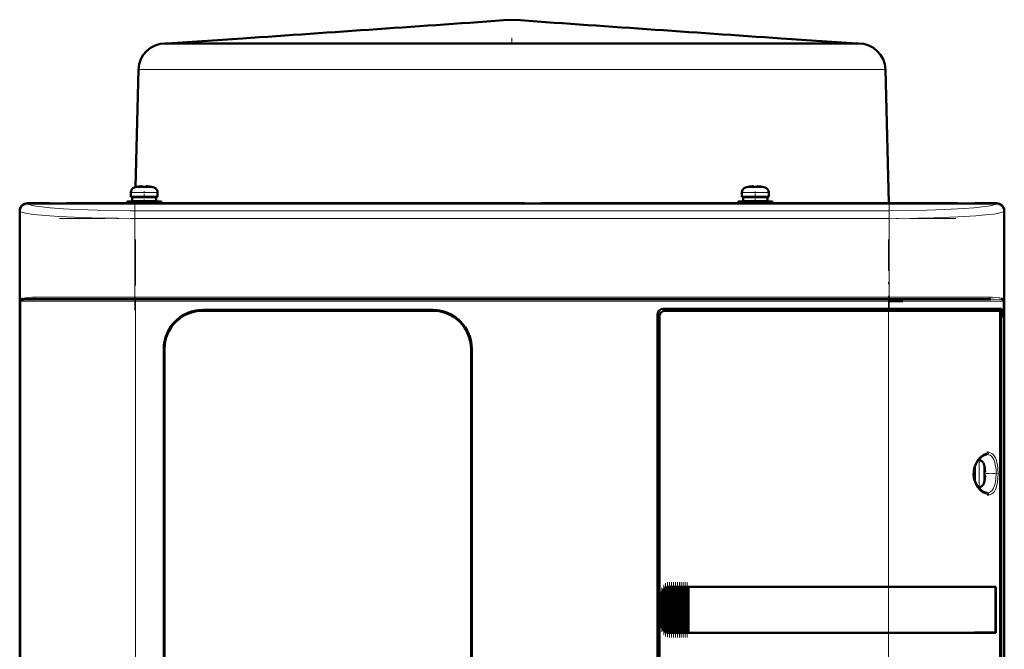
# Model space of a CAD drawing. Extents: x -1358 to 1757, y -1552 to 637.
# Tile 74 of 98: x 168 to 425, y 473 to 637. Entities that reach past the tile are written whole.
import ezdxf

# ---------------------------------------------------------------- set-up
doc = ezdxf.new("R2010")
doc.units = 0
doc.linetypes.add('DASHDOT', pattern=[18.5, 12, -3, 0.5, -3])

msp = doc.modelspace()

# ---------------------------------------------------------------- linework, layer by layer
at = {"color": 7, "lineweight": 50}
for p, q in [((226.46, 632.48), (206.78, 631.17)), ((367.1, 632.48), (386.78, 631.17)), ((206.79, 631.17), (206.3, 631.17)), ((223.61, 631.17), (206.79, 631.17)), ((228.45, 631.17), (223.61, 631.17)), ((277.93, 631.17), (228.45, 631.17)), ((248.96, 631.17), (243.96, 631.17)), ((249.98, 631.17), (248.96, 631.17)), ((254.9, 631.17), (249.64, 631.17)), ((255.66, 631.17), (254.9, 631.17)), ((256.19, 631.17), (255.66, 631.17)), ((261.43, 631.17), (256, 631.17)), ((261.96, 631.17), (261.43, 631.17)), ((263.42, 631.17), (261.96, 631.17)), ((268.52, 631.17), (262.85, 631.17)), ((268.86, 631.17), (268.52, 631.17)), ((270.67, 631.17), (268.86, 631.17)), ((276, 631.17), (270.18, 631.17)), ((276.19, 631.17), (276, 631.17)), ((277.85, 631.17), (276.19, 631.17)), ((283.78, 631.17), (277.85, 631.17)), ((311.61, 631.17), (277.93, 631.17)), ((283.86, 631.17), (283.78, 631.17)), ((285.97, 631.17), (283.86, 631.17)), ((291.75, 631.17), (285.75, 631.17)), ((291.77, 631.17), (291.75, 631.17)), ((294.28, 631.17), (291.77, 631.17)), ((299.77, 631.17), (293.8, 631.17)), ((302.14, 631.17), (299.77, 631.17)), ((301.82, 631.17), (301.8, 631.17)), ((307.81, 631.17), (301.82, 631.17)), ((309.92, 631.17), (307.81, 631.17)), ((309.79, 631.17), (309.7, 631.17)), ((315.72, 631.17), (309.79, 631.17)), ((369.95, 631.17), (311.61, 631.17)), ((317.47, 631.17), (315.72, 631.17)), ((317.57, 631.17), (317.37, 631.17)), ((323.39, 631.17), (317.57, 631.17)), ((325.21, 631.17), (323.39, 631.17)), ((325.05, 631.17), (324.7, 631.17)), ((330.72, 631.17), (325.05, 631.17)), ((331.9, 631.17), (330.72, 631.17)), ((332.13, 631.17), (331.6, 631.17)), ((334.59, 631.17), (332.13, 631.17)), ((337.57, 631.17), (334.59, 631.17)), ((337.9, 631.17), (337.57, 631.17)), ((338.66, 631.17), (337.9, 631.17)), ((343.92, 631.17), (338.66, 631.17)), ((344.6, 631.17), (343.59, 631.17)), ((349.6, 631.17), (344.6, 631.17)), ((374.49, 631.17), (369.95, 631.17)), ((387.15, 631.17), (374.49, 631.17)), ((387.26, 631.17), (387.15, 631.17)), ((199.31, 624.35), (198.5, 593.65)), ((394.26, 624.35), (395.17, 589.47)), ((198.87, 593.73), (198.87, 593.74)), ((199.86, 593.88), (200.03, 593.9)), ((200.3, 593.88), (200.3, 593.73)), ((201.3, 593.88), (201.3, 593.73)), ((202.73, 593.74), (202.72, 593.73)), ((358.37, 593.74), (358.37, 593.73)), ((359.8, 593.88), (359.8, 593.73)), ((360.8, 593.88), (360.8, 593.73)), ((362.22, 593.73), (362.22, 593.74)), ((197.3, 591.2), (197.3, 592.33)), ((197.3, 591.2), (200.8, 591.2)), ((198.44, 591.2), (198.44, 591.1)), ((198.8, 591.1), (198.8, 591.2)), ((204.3, 591.2), (200.8, 591.2)), ((202.8, 591.1), (202.8, 591.2)), ((204.3, 592.33), (204.3, 591.2)), ((356.8, 592.33), (356.8, 591.2)), ((356.8, 591.2), (360.3, 591.2)), ((358.3, 591.2), (358.3, 591.1)), ((360.3, 591.2), (363.8, 591.2)), ((362.3, 591.2), (362.3, 591.1)), ((363.8, 591.2), (363.8, 592.33)), ((170.29, 589.47), (176.09, 589.47)), ((423.27, 589.44), (170.31, 589.44)), ((176.09, 589.47), (176.09, 589.44)), ((176.09, 589.46), (180.49, 589.46)), ((180.49, 589.47), (300.09, 589.47)), ((180.49, 589.44), (180.49, 589.47)), ((200.8, 589.9), (196.3, 589.9)), ((196.3, 589.47), (196.3, 589.9)), ((200.8, 591.1), (197.65, 591.1)), ((197.65, 591.1), (197.65, 590)), ((200.8, 590), (197.65, 590)), ((198.41, 590), (198.4, 589.9)), ((198.8, 589.9), (198.8, 590)), ((200.8, 591.1), (203.95, 591.1)), ((200.8, 590), (203.95, 590)), ((200.8, 589.9), (205.3, 589.9)), ((202.8, 589.9), (202.8, 590)), ((203.95, 591.1), (203.95, 590)), ((205.3, 589.9), (205.3, 589.47)), ((300.09, 589.47), (300.09, 589.44)), ((300.09, 589.46), (304.49, 589.46)), ((304.49, 589.47), (413.09, 589.47)), ((304.49, 589.44), (304.49, 589.47)), ((355.8, 589.9), (360.3, 589.9)), ((355.8, 589.9), (355.8, 589.47)), ((357.15, 591.1), (360.3, 591.1)), ((357.15, 590), (357.15, 591.1)), ((360.3, 590), (357.15, 590)), ((358.3, 590), (358.3, 589.9)), ((363.45, 591.1), (360.3, 591.1)), ((363.45, 590), (360.3, 590)), ((364.8, 589.9), (360.3, 589.9)), ((362.3, 590), (362.3, 589.9)), ((363.45, 590), (363.45, 591.1)), ((364.8, 589.47), (364.8, 589.9)), ((413.09, 589.47), (413.09, 589.44)), ((413.09, 589.46), (417.49, 589.46)), ((417.49, 589.47), (423.29, 589.47)), ((417.49, 589.44), (417.49, 589.47)), ((168.29, 579.67), (168.29, 587.47)), ((168.32, 587.45), (168.32, 379.49)), ((425.26, 379.49), (425.26, 587.45)), ((425.29, 587.47), (425.29, 579.67)), ((168.32, 579.67), (168.29, 579.67)), ((168.3, 575.27), (168.3, 579.67)), ((425.29, 579.67), (425.26, 579.67)), ((425.29, 579.67), (425.29, 575.27)), ((168.29, 487.67), (168.29, 575.27)), ((168.29, 575.27), (168.32, 575.27)), ((425.26, 575.27), (425.29, 575.27)), ((425.29, 575.27), (425.29, 487.67)), ((198.5, 564.47), (171.83, 564.47)), ((395.08, 564.47), (198.5, 564.47)), ((415.17, 564.47), (395.08, 564.47)), ((395.25, 563.97), (398.79, 563.97)), ((421.75, 564.47), (415.17, 564.47)), ((424.85, 564.48), (424.91, 564.45)), ((424.96, 564.19), (424.91, 564.22)), ((424.95, 564.19), (424.91, 564.22)), ((216.09, 561.67), (276.09, 561.67)), ((276.09, 561.47), (216.09, 561.47)), ((334.79, 406.47), (334.79, 560.47)), ((336.29, 561.97), (395.08, 561.97)), ((395.08, 561.47), (336.79, 561.47)), ((424.57, 561.97), (395.08, 561.97)), ((395.08, 561.47), (424.01, 561.47)), ((424.26, 561.47), (424.01, 561.47)), ((424.26, 561.47), (424.09, 561.42)), ((424.25, 406.44), (424.25, 560.5)), ((424.26, 561.97), (424.26, 561.47)), ((424.57, 559.67), (424.57, 561.97)), ((335.29, 559.97), (335.29, 406.97)), ((424.25, 559.67), (424.57, 559.67)), ((424.25, 559.64), (424.37, 559.64)), ((424.57, 559.67), (424.37, 559.64)), ((424.37, 559.64), (424.37, 407.31)), ((205.89, 415.47), (205.89, 551.47)), ((206.09, 551.47), (206.09, 415.47)), ((286.09, 415.47), (286.09, 551.47)), ((286.29, 551.47), (286.29, 415.47)), ((418.48, 522.47), (418.69, 522.47)), ((417.46, 518.97), (417.46, 520.43)), ((417.56, 518.97), (417.56, 520.76)), ((420.09, 520.89), (420.1, 520.9)), ((420.24, 519.47), (420.09, 519.47)), ((417.46, 518.97), (417.46, 517.51)), ((417.56, 518.97), (417.56, 517.18)), ((420.24, 518.47), (420.09, 518.47)), ((420.1, 517.04), (420.09, 517.05)), ((418.69, 515.47), (418.48, 515.47)), ((336.16, 478.38), (336.16, 488.56)), ((336.3, 488.73), (336.46, 488.9)), ((336.67, 477.85), (336.67, 489.09)), ((336.81, 489.18), (336.97, 489.26)), ((337.18, 477.58), (337.18, 489.36)), ((337.32, 489.4), (337.48, 489.43)), ((337.69, 489.46), (337.83, 489.47)), ((337.69, 477.48), (337.69, 489.46)), ((337.86, 489.47), (337.8, 489.47)), ((337.86, 489.47), (337.83, 489.47)), ((337.86, 489.47), (337.99, 489.47)), ((338.2, 489.47), (337.99, 489.47)), ((338.2, 477.47), (338.2, 489.47)), ((338.34, 489.47), (338.2, 489.47)), ((338.34, 489.47), (338.42, 489.47)), ((338.42, 489.47), (338.5, 489.47)), ((338.71, 489.47), (338.5, 489.47)), ((338.71, 477.47), (338.71, 489.47)), ((338.85, 489.47), (338.71, 489.47)), ((338.85, 489.47), (338.93, 489.47)), ((338.93, 489.47), (339.01, 489.47)), ((339.22, 489.47), (339.01, 489.47)), ((339.22, 477.47), (339.22, 489.47)), ((339.36, 489.47), (339.22, 489.47)), ((339.36, 489.47), (339.44, 489.47)), ((339.44, 489.47), (339.52, 489.47)), ((339.73, 489.47), (339.52, 489.47)), ((339.73, 477.47), (339.73, 489.47)), ((339.87, 489.47), (339.73, 489.47)), ((339.87, 489.47), (339.95, 489.47)), ((339.95, 489.47), (340.03, 489.47)), ((340.24, 489.47), (340.03, 489.47)), ((340.24, 477.47), (340.24, 489.47)), ((340.38, 489.47), (340.24, 489.47)), ((340.38, 489.47), (340.46, 489.47)), ((340.46, 489.47), (340.54, 489.47)), ((340.75, 489.47), (340.54, 489.47)), ((340.75, 477.47), (340.75, 489.47)), ((340.89, 489.47), (340.75, 489.47)), ((340.89, 489.47), (340.97, 489.47)), ((340.97, 489.47), (341.05, 489.47)), ((341.26, 489.47), (341.05, 489.47)), ((341.26, 477.47), (341.26, 489.47)), ((341.4, 489.47), (341.26, 489.47)), ((341.4, 489.47), (341.48, 489.47)), ((341.48, 489.47), (341.56, 489.47)), ((341.77, 489.47), (341.56, 489.47)), ((341.77, 477.47), (341.77, 489.47)), ((341.91, 489.47), (341.77, 489.47)), ((341.91, 489.47), (341.99, 489.47)), ((341.99, 489.47), (342.07, 489.47)), ((342.28, 489.47), (342.07, 489.47)), ((342.28, 477.47), (342.28, 489.47)), ((342.42, 489.47), (342.28, 489.47)), ((342.42, 489.47), (342.49, 489.47)), ((342.49, 489.47), (342.58, 489.47)), ((342.75, 489.47), (342.58, 489.47)), ((342.75, 489.47), (342.75, 477.47)), ((342.79, 489.47), (342.75, 489.47)), ((342.79, 489.47), (395.08, 489.47)), ((342.82, 489.44), (342.79, 489.47)), ((342.82, 489.44), (395.08, 489.44)), ((342.82, 477.5), (342.82, 489.44)), ((342.82, 489.44), (395.08, 489.44)), ((423.06, 489.47), (395.08, 489.47)), ((396.83, 489.44), (395.13, 489.44)), ((397.76, 489.44), (397.17, 489.44)), ((397.83, 489.44), (397.76, 489.44)), ((400.81, 489.44), (400.74, 489.44)), ((406.59, 489.44), (400.81, 489.44)), ((423.06, 489.47), (422.75, 489.4)), ((423.01, 477.54), (423.01, 489.4)), ((423.06, 489.47), (423.06, 477.47)), ((168.32, 487.67), (168.29, 487.67)), ((168.3, 483.27), (168.3, 487.67)), ((335.79, 479.47), (335.79, 487.47)), ((425.29, 487.67), (425.26, 487.67)), ((425.29, 487.67), (425.29, 483.27)), ((168.29, 391.67), (168.29, 483.27)), ((168.29, 483.27), (168.32, 483.27)), ((425.26, 483.27), (425.29, 483.27)), ((425.29, 483.27), (425.29, 391.67)), ((336.46, 478.04), (336.3, 478.21)), ((336.97, 477.68), (336.81, 477.76)), ((337.48, 477.51), (337.32, 477.54)), ((337.83, 477.47), (337.69, 477.48)), ((337.86, 477.47), (337.8, 477.47)), ((337.83, 477.47), (337.86, 477.47)), ((337.86, 477.47), (337.99, 477.47)), ((338.2, 477.47), (337.99, 477.47)), ((338.34, 477.47), (338.2, 477.47)), ((338.34, 477.47), (338.42, 477.47)), ((338.42, 477.47), (338.5, 477.47)), ((338.71, 477.47), (338.5, 477.47)), ((338.85, 477.47), (338.71, 477.47)), ((338.85, 477.47), (338.93, 477.47)), ((338.93, 477.47), (339.01, 477.47)), ((339.22, 477.47), (339.01, 477.47)), ((339.36, 477.47), (339.22, 477.47)), ((339.36, 477.47), (339.44, 477.47)), ((339.44, 477.47), (339.52, 477.47)), ((339.73, 477.47), (339.52, 477.47)), ((339.87, 477.47), (339.73, 477.47)), ((339.87, 477.47), (339.95, 477.47)), ((339.95, 477.47), (340.03, 477.47)), ((340.24, 477.47), (340.03, 477.47)), ((340.38, 477.47), (340.24, 477.47)), ((340.38, 477.47), (340.46, 477.47)), ((340.46, 477.47), (340.54, 477.47)), ((340.75, 477.47), (340.54, 477.47)), ((340.89, 477.47), (340.75, 477.47)), ((340.89, 477.47), (340.97, 477.47)), ((340.97, 477.47), (341.05, 477.47)), ((341.26, 477.47), (341.05, 477.47)), ((341.4, 477.47), (341.26, 477.47)), ((341.4, 477.47), (341.48, 477.47)), ((341.48, 477.47), (341.56, 477.47)), ((341.77, 477.47), (341.56, 477.47)), ((341.91, 477.47), (341.77, 477.47)), ((341.91, 477.47), (341.99, 477.47)), ((341.99, 477.47), (342.07, 477.47)), ((342.28, 477.47), (342.07, 477.47)), ((342.42, 477.47), (342.28, 477.47)), ((342.42, 477.47), (342.49, 477.47)), ((342.49, 477.47), (342.58, 477.47)), ((342.75, 477.47), (342.58, 477.47)), ((342.75, 477.47), (342.79, 477.47)), ((342.79, 477.47), (342.82, 477.5)), ((395.08, 477.47), (342.79, 477.47)), ((342.82, 477.5), (395.08, 477.5)), ((423.06, 477.47), (395.08, 477.47)), ((397.59, 477.5), (397.76, 477.5)), ((400.51, 477.5), (400.81, 477.5)), ((400.81, 477.5), (401.54, 477.5)), ((403.7, 477.5), (406.59, 477.5)), ((406.59, 477.5), (406.91, 477.5)), ((423.06, 477.47), (422.75, 477.54))]:
    msp.add_line(p, q, dxfattribs=at)
at = {"color": 7, "linetype": 'DASHDOT', "lineweight": 18, "ltscale": 0.039375}
msp.add_line((296.78, 632.61), (296.78, 631.04), dxfattribs=at)
at = {"color": 7, "lineweight": 18}
for p, q in [((201.35, 624.35), (199.31, 624.35)), ((218.66, 624.35), (201.35, 624.35)), ((261.03, 624.35), (218.66, 624.35)), ((281.06, 624.35), (261.03, 624.35)), ((327.29, 624.35), (281.06, 624.35)), ((374.9, 624.35), (327.29, 624.35)), ((391.41, 624.35), (374.9, 624.35)), ((393.73, 624.35), (391.41, 624.35)), ((394.26, 624.35), (393.73, 624.35)), ((200.76, 592.33), (197.3, 592.33)), ((198.22, 593.57), (200.77, 593.57)), ((200.76, 592.33), (200.8, 592.33)), ((200.77, 593.57), (200.8, 593.57)), ((200.8, 593.57), (203.37, 593.57)), ((200.8, 592.33), (204.3, 592.33)), ((360.3, 592.33), (356.8, 592.33)), ((360.3, 593.57), (357.72, 593.57)), ((360.32, 593.57), (360.3, 593.57)), ((360.33, 592.33), (360.3, 592.33)), ((362.87, 593.57), (360.32, 593.57)), ((363.8, 592.33), (360.33, 592.33)), ((170.31, 589.44), (170.4, 589.36)), ((423.18, 589.36), (423.27, 589.44)), ((168.4, 587.36), (168.32, 587.45)), ((168.4, 587.36), (168.4, 563.97)), ((395.25, 587.54), (198.33, 587.54)), ((198.33, 585.54), (198.33, 587.54)), ((395.25, 587.54), (395.25, 585.54)), ((425.26, 587.45), (425.18, 587.36)), ((425.18, 563.97), (425.18, 587.36)), ((198.33, 564.97), (198.33, 585.54)), ((395.25, 585.54), (198.33, 585.54)), ((395.25, 585.54), (395.25, 564.97)), ((168.4, 563.97), (168.58, 563.97)), ((168.58, 402.97), (168.58, 563.97)), ((168.58, 563.97), (198.5, 563.97)), ((168.67, 564.22), (168.63, 564.19)), ((198.33, 564.97), (172.27, 564.97)), ((198.33, 564.97), (395.25, 564.97)), ((198.33, 564.97), (198.33, 564.47)), ((198.5, 564.47), (198.5, 563.97)), ((395.08, 563.97), (198.5, 563.97)), ((198.5, 563.97), (198.5, 402.97)), ((395.08, 564.47), (395.08, 563.97)), ((395.08, 561.97), (395.08, 563.97)), ((395.08, 563.97), (415.51, 563.97)), ((415.69, 564.97), (395.25, 564.97)), ((395.25, 564.47), (395.25, 564.97)), ((415.51, 563.97), (425, 563.97)), ((421.31, 564.97), (415.69, 564.97)), ((425.18, 563.97), (425, 563.97)), ((425, 402.97), (425, 563.97)), ((280.29, 560.75), (280.29, 560.77)), ((395.08, 561.47), (395.08, 561.97)), ((395.08, 489.47), (395.08, 561.47)), ((418.69, 522.47), (418.69, 519)), ((419.94, 521.54), (419.94, 518.99)), ((418.69, 519), (418.69, 518.97)), ((418.69, 515.47), (418.69, 518.97)), ((419.94, 518.99), (419.94, 518.97)), ((419.94, 518.97), (419.94, 516.4)), ((336.3, 488.73), (336.3, 478.21)), ((336.46, 478.04), (336.46, 488.9)), ((336.81, 477.76), (336.81, 489.18)), ((336.97, 489.26), (336.97, 477.68)), ((337.32, 477.54), (337.32, 489.4)), ((337.48, 489.43), (337.48, 477.51)), ((337.83, 489.47), (337.83, 477.47)), ((337.99, 477.47), (337.99, 489.47)), ((338.34, 489.47), (338.34, 477.47)), ((338.5, 489.47), (338.5, 477.47)), ((338.85, 489.47), (338.85, 477.47)), ((339.01, 489.47), (339.01, 477.47)), ((339.36, 489.47), (339.36, 477.47)), ((339.52, 489.47), (339.52, 477.47)), ((339.87, 489.47), (339.87, 477.47)), ((340.03, 477.47), (340.03, 489.47)), ((340.38, 489.47), (340.38, 477.47)), ((340.54, 489.47), (340.54, 477.47)), ((340.89, 489.47), (340.89, 477.47)), ((341.05, 489.47), (341.05, 477.47)), ((341.4, 489.47), (341.4, 477.47)), ((341.56, 477.47), (341.56, 489.47)), ((341.91, 489.47), (341.91, 477.47)), ((342.07, 489.47), (342.07, 477.47)), ((342.42, 477.47), (342.42, 489.47)), ((342.58, 489.47), (342.58, 477.47)), ((395.08, 489.44), (395.08, 489.47)), ((395.08, 489.44), (395.08, 477.5)), ((335.79, 487.47), (335.84, 487.47)), ((335.84, 487.47), (335.84, 479.47)), ((336.01, 478.68), (336.01, 488.26)), ((335.84, 479.47), (335.79, 479.47)), ((395.08, 477.47), (395.08, 477.5)), ((395.08, 405.47), (395.08, 477.47))]:
    msp.add_line(p, q, dxfattribs=at)
at = {"color": 7, "linetype": 'DASHDOT', "lineweight": 18, "ltscale": 0.000942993}
msp.add_line((199.8, 593.87), (199.8, 593.91), dxfattribs=at)
at = {"color": 7, "linetype": 'DASHDOT', "lineweight": 18, "ltscale": 0.000744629}
msp.add_line((201.8, 593.88), (201.8, 593.91), dxfattribs=at)
at = {"color": 7, "linetype": 'DASHDOT', "lineweight": 18, "ltscale": 0.000761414}
msp.add_line((359.3, 593.91), (359.3, 593.88), dxfattribs=at)
at = {"color": 7, "linetype": 'DASHDOT', "lineweight": 18, "ltscale": 0.000958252}
msp.add_line((361.3, 593.91), (361.3, 593.87), dxfattribs=at)
at = {"color": 7, "linetype": 'DASHDOT', "lineweight": 18, "ltscale": 0.085722}
msp.add_line((200.8, 589.18), (200.8, 592.61), dxfattribs=at)
at = {"color": 7, "linetype": 'DASHDOT', "lineweight": 18, "ltscale": 0.072885}
msp.add_line((360.3, 589.65), (360.3, 592.57), dxfattribs=at)
at = {"color": 7, "linetype": 'DASHDOT', "lineweight": 18}
for p, q in [((198.33, 589.7), (198.33, 561.63)), ((395.25, 589.7), (395.25, 561.63)), ((178.64, 585.54), (414.95, 585.54)), ((198.5, 580.07), (198.5, 386.87)), ((395.08, 386.87), (395.08, 580.07)), ((414.95, 564.97), (178.64, 564.97)), ((414.74, 563.97), (178.85, 563.97))]:
    msp.add_line(p, q, dxfattribs=at)
at = {"color": 7, "linetype": 'DASHDOT', "lineweight": 18, "ltscale": 0.000366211}
msp.add_line((280.29, 560.75), (280.29, 560.77), dxfattribs=at)
at = {"color": 7, "linetype": 'DASHDOT', "lineweight": 18, "ltscale": 0.000941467}
msp.add_line((420.24, 519.97), (420.27, 519.97), dxfattribs=at)
at = {"color": 7, "linetype": 'DASHDOT', "lineweight": 18, "ltscale": 0.008936}
msp.add_line((417.23, 518.97), (417.59, 518.97), dxfattribs=at)
at = {"color": 7, "linetype": 'DASHDOT', "lineweight": 18, "ltscale": 0.006442}
msp.add_line((418.71, 518.97), (418.45, 518.97), dxfattribs=at)
at = {"color": 7, "linetype": 'DASHDOT', "lineweight": 18, "ltscale": 0.000793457}
msp.add_line((420.24, 517.97), (420.27, 517.97), dxfattribs=at)
at = {"color": 7, "linetype": 'DASHDOT', "lineweight": 18, "ltscale": 0.072147}
msp.add_line((420.53, 518.97), (423.41, 518.97), dxfattribs=at)
at = {"color": 7, "linetype": 'DASHDOT', "lineweight": 18, "ltscale": 0.287631}
msp.add_line((335.94, 477.72), (335.94, 489.22), dxfattribs=at)
at = {"color": 7, "linetype": 'DASHDOT', "lineweight": 18, "ltscale": 0.325664}
msp.add_line((336.38, 476.96), (336.38, 489.98), dxfattribs=at)
at = {"color": 7, "linetype": 'DASHDOT', "lineweight": 18, "ltscale": 0.347389}
msp.add_line((336.89, 476.52), (336.89, 490.42), dxfattribs=at)
at = {"color": 7, "linetype": 'DASHDOT', "lineweight": 18, "ltscale": 0.357764}
msp.add_line((337.4, 476.31), (337.4, 490.63), dxfattribs=at)
at = {"color": 7, "linetype": 'DASHDOT', "lineweight": 18, "ltscale": 0.359999}
for p, q in [((337.91, 476.27), (337.91, 490.67)), ((338.42, 476.27), (338.42, 490.67)), ((338.93, 476.27), (338.93, 490.67)), ((339.44, 476.27), (339.44, 490.67)), ((339.96, 476.27), (339.96, 490.67)), ((340.47, 476.27), (340.47, 490.67)), ((340.98, 476.27), (340.98, 490.67)), ((341.49, 476.27), (341.49, 490.67)), ((342, 476.27), (342, 490.67)), ((342.5, 476.27), (342.5, 490.67))]:
    msp.add_line(p, q, dxfattribs=at)
at = {"color": 7, "lineweight": 50}
for points in [[(199.8, 593.88), (200.13, 593.9), (200.24, 593.9), (200.28, 593.89), (200.29, 593.89), (200.29, 593.88), (200.3, 593.88), (200.3, 593.88)], [(200.24, 593.9), (200.29, 593.89), (200.29, 593.89), (200.29, 593.88), (200.3, 593.88), (200.3, 593.88)], [(201.8, 593.88), (201.6, 593.9), (201.36, 593.9), (201.31, 593.89), (201.3, 593.89), (201.3, 593.88), (201.3, 593.88), (201.3, 593.88)], [(359.3, 593.88), (359.49, 593.9), (359.73, 593.9), (359.78, 593.89), (359.79, 593.89), (359.79, 593.88), (359.8, 593.88), (359.8, 593.88)], [(359.75, 593.9), (359.78, 593.89), (359.79, 593.89), (359.79, 593.88), (359.8, 593.88)], [(361.3, 593.88), (360.97, 593.9), (360.85, 593.9), (360.81, 593.89), (360.8, 593.89), (360.8, 593.88), (360.8, 593.88), (360.8, 593.88)], [(171.83, 564.47), (170.76, 564.46), (169.89, 564.43), (169.21, 564.37), (168.82, 564.28), (168.67, 564.22)], [(205.89, 551.47), (205.96, 552.64), (206.17, 553.79), (206.5, 554.91), (206.96, 555.99), (207.26, 556.56), (207.6, 557.11), (208.1, 557.81), (208.67, 558.46), (209.28, 559.06), (210.2, 559.79), (211.2, 560.41), (212.27, 560.91), (213.38, 561.29), (214.27, 561.5), (215.18, 561.63), (216.09, 561.67)], [(286.29, 551.47), (286.22, 552.64), (286.02, 553.79), (285.68, 554.91), (285.22, 555.99), (284.92, 556.56), (284.58, 557.11), (284.08, 557.81), (283.52, 558.46), (282.9, 559.06), (281.98, 559.79), (280.98, 560.41), (279.92, 560.91), (278.8, 561.29), (277.91, 561.5), (277, 561.63), (276.09, 561.67)], [(424.25, 560.5), (424.23, 560.94), (424.15, 561.3), (424.1, 561.41), (424.06, 561.45), (424.01, 561.47), (424.01, 561.47)], [(420.85, 524.44), (421.1, 524.47), (421.2, 524.47)], [(418.41, 515.56), (417.96, 516.27), (417.59, 517.09), (417.38, 517.85), (417.27, 518.77), (417.3, 519.58), (417.45, 520.4), (417.75, 521.25), (418.22, 522.1), (418.41, 522.38)], [(418.41, 522.38), (418.97, 523.03), (419.53, 523.5), (420.07, 523.81), (420.52, 523.95), (420.77, 523.97)], [(420.24, 519.97), (420.26, 519.64), (420.26, 519.52), (420.25, 519.49), (420.25, 519.48), (420.25, 519.47), (420.24, 519.47), (420.24, 519.47)], [(420.26, 519.68), (420.26, 519.51), (420.25, 519.48), (420.25, 519.48), (420.25, 519.47), (420.24, 519.47), (420.24, 519.47)], [(420.26, 518.25), (420.26, 518.4), (420.25, 518.45), (420.25, 518.46), (420.25, 518.47), (420.24, 518.47), (420.24, 518.47)], [(420.24, 517.97), (420.26, 518.16), (420.26, 518.4), (420.25, 518.45), (420.25, 518.46), (420.25, 518.47), (420.24, 518.47), (420.24, 518.47)], [(420.77, 513.97), (420.33, 514.04), (419.86, 514.24), (419.3, 514.62), (418.74, 515.15), (418.41, 515.56)], [(421.2, 513.47), (420.88, 513.5), (420.85, 513.5)], [(423.01, 489.4), (418.42, 489.43), (395.08, 489.44)], [(395.08, 477.5), (417.51, 477.51), (423.01, 477.54)]]:
    msp.add_lwpolyline(points, dxfattribs=at)
at = {"color": 7, "lineweight": 18}
for points in [[(170.4, 589.36), (170.68, 589.18), (171.04, 589.06), (171.54, 588.93), (172.62, 588.72), (174.08, 588.52), (176.21, 588.3), (179.74, 588.03), (182.78, 587.87), (186.09, 587.73), (190.85, 587.61), (197.09, 587.54), (198.33, 587.54)], [(395.25, 587.54), (400.26, 587.57), (405.15, 587.66), (409.71, 587.82), (414.78, 588.09), (417.37, 588.3), (419.5, 588.52), (420.96, 588.72), (422.04, 588.93), (422.54, 589.06), (422.9, 589.19), (423.18, 589.36)], [(198.33, 585.54), (193.84, 585.56), (189.42, 585.63), (182.54, 585.84), (178.54, 586.03), (174.99, 586.27), (172.98, 586.45), (171.28, 586.65), (170.29, 586.8), (169.49, 586.96), (168.99, 587.09), (168.62, 587.23), (168.4, 587.36)], [(425.18, 587.36), (425.01, 587.25), (424.74, 587.14), (424.38, 587.03), (423.57, 586.85), (422.52, 586.68), (420.41, 586.43), (417.84, 586.21), (413.17, 585.93), (406.9, 585.7), (402.7, 585.6), (395.25, 585.54)], [(169.84, 564.85), (170.54, 564.92), (171.35, 564.96), (172.27, 564.97)], [(421.31, 564.97), (422.23, 564.96), (423.05, 564.92), (423.74, 564.85)], [(424.91, 564.22), (424.7, 564.3), (424.52, 564.34), (424.08, 564.4), (422.67, 564.46), (421.76, 564.47)], [(418.75, 523.11), (419.3, 523.64), (419.93, 524.08), (420.5, 524.35), (420.85, 524.44)], [(421.2, 524.47), (421.62, 524.42), (422.01, 524.26), (422.37, 523.99), (422.68, 523.61), (422.97, 523.1)], [(418.75, 514.83), (418.3, 515.39), (417.92, 515.98), (417.71, 516.39), (417.39, 517.23), (417.19, 518.1), (417.13, 518.97), (417.19, 519.85), (417.33, 520.5), (417.54, 521.14), (417.93, 521.98), (418.18, 522.37), (418.75, 523.11)], [(420.77, 523.97), (421.2, 523.92), (421.6, 523.76), (421.96, 523.49), (422.27, 523.12), (422.55, 522.62)], [(422.55, 522.62), (422.83, 521.84), (423.02, 520.95), (423.13, 520.01), (423.17, 518.97)], [(422.97, 523.1), (423.13, 522.7), (423.27, 522.25), (423.48, 521.28), (423.61, 520.15), (423.65, 518.97)], [(423.17, 518.97), (423.11, 517.65), (422.99, 516.8), (422.84, 516.12), (422.67, 515.6), (422.55, 515.32)], [(423.65, 518.97), (423.61, 517.8), (423.48, 516.67), (423.27, 515.69), (423.13, 515.25), (422.97, 514.84)], [(420.85, 513.5), (420.26, 513.69), (419.71, 513.99), (419.29, 514.3), (418.75, 514.83)], [(422.55, 515.32), (422.39, 515), (422.2, 514.72), (422, 514.49), (421.78, 514.3), (421.4, 514.09), (420.98, 513.98), (420.77, 513.97)], [(422.97, 514.84), (422.69, 514.34), (422.37, 513.95), (422, 513.68), (421.71, 513.55), (421.4, 513.48), (421.2, 513.47)]]:
    msp.add_lwpolyline(points, dxfattribs=at)
at = {"color": 7, "lineweight": 50}
for centre, radius, start, end in [((-1310.55, 23358.87), 22778.31, 273.869095, 274.0464), ((1904.12, 23358.87), 22778.31, 265.953602, 266.130907), ((206.3, 624.17), 7, 90.0001, 178.5003), ((387.26, 624.17), 7, 1.4997, 89.9999), ((200.8, 584.95), 9, 102.3778, 106.6015), ((200.8, 584.95), 8.99, 96.3893, 102.3497), ((200.8, 584.95), 8.99, 96.3893, 102.3497), ((200.8, 583.84), 9.9, 87.106, 92.8938), ((200.8, 583.84), 9.9, 87.1058, 92.8956), ((201.36, 590.1), 3.8, 83.4188, 87.715), ((200.8, 584.95), 8.99, 77.6508, 83.6103), ((200.8, 584.95), 8.99, 77.6503, 83.6107), ((200.8, 584.95), 9, 73.3984, 77.6222), ((360.3, 584.95), 9, 102.3778, 106.6015), ((360.3, 584.95), 8.99, 96.3893, 102.3497), ((360.3, 584.95), 8.99, 96.3897, 102.3492), ((359.73, 590.1), 3.8, 92.2845, 96.5812), ((360.3, 583.84), 9.9, 87.1058, 92.8956), ((360.3, 583.84), 9.9, 87.106, 92.8938), ((360.84, 589.86), 4.04, 83.5189, 86.8257), ((360.3, 584.95), 8.99, 77.6503, 83.6107), ((360.3, 584.95), 8.99, 77.6503, 83.6107), ((360.3, 584.95), 9, 73.3984, 77.6222), ((198.6, 592.33), 1.3, 106.6015, 180), ((203, 592.33), 1.3, 0, 73.3984), ((358.1, 592.33), 1.3, 106.6015, 180), ((362.5, 592.33), 1.3, 0, 73.3984), ((170.29, 587.47), 2, 90.0019, 179.9981), ((168.24, 564.46), 0.492, 330.2782, 0.6469), ((169.45, 563.61), 1.12, 108.2603, 129.6068), ((424.12, 563.59), 1.14, 50.524, 71.3952), ((425.34, 564.46), 0.491, 178.4725, 210.1378), ((424.72, 564.29), 0.22, 34.3264, 55.7856), ((425.34, 564.46), 0.49, 178.9383, 209.4129), ((425.4, 564.4), 0.489, 174.524, 206.2763), ((425.39, 564.4), 0.485, 178.4725, 205.4495), ((216.09, 551.47), 10.2, 89.9997, 180.0003), ((216.09, 551.47), 10, 90, 180), ((276.09, 551.47), 10.2, 359.9997, 90.0003), ((276.09, 551.47), 10, 0, 90), ((336.29, 560.47), 1.5, 90, 180), ((418.69, 521.17), 1.3, 16.6015, 90), ((411.31, 518.97), 9, 12.3778, 16.6016), ((411.31, 518.97), 8.99, 6.3893, 12.3497), ((411.31, 518.97), 8.99, 6.3893, 12.3497), ((410.2, 518.97), 9.9, 357.106, 2.8938), ((410.2, 518.97), 9.9, 357.1058, 2.8956), ((411.31, 518.97), 9, 343.3984, 347.6222), ((411.31, 518.97), 8.99, 347.6508, 353.6103), ((411.31, 518.97), 8.99, 347.6503, 353.6107), ((418.69, 516.77), 1.3, 270, 343.3985), ((337.93, 487.5), 2.06, 148.9704, 158.2673), ((337.79, 487.34), 2.04, 136.9534, 143.1617), ((337.83, 487.6), 1.89, 127.9225, 136.7729), ((337.92, 487.1), 2.35, 118.0492, 122.0459), ((337.81, 487.7), 1.77, 110.7187, 118.3943), ((337.92, 486.92), 2.55, 103.6061, 106.9099), ((337.83, 487.76), 1.71, 94.6829, 101.9834), ((404.18, -7121.04), 7610.48, 89.911285, 89.981827), ((337.95, 487.42), 2.11, 167.8164, 178.6977), ((338.23, 487.36), 2.4, 157.7787, 167.7127), ((337.93, 479.51), 2.09, 181.2162, 192.2147), ((338.31, 479.61), 2.48, 192.5876, 202.176), ((337.93, 479.44), 2.06, 201.7327, 211.0296), ((337.79, 479.6), 2.04, 216.8383, 223.0466), ((337.83, 479.34), 1.89, 223.2271, 232.0775), ((337.92, 479.84), 2.35, 237.9541, 241.9508), ((337.81, 479.24), 1.77, 241.6057, 249.2813), ((337.92, 480.02), 2.55, 253.0901, 256.3939), ((337.83, 479.18), 1.71, 258.0166, 265.3171)]:
    msp.add_arc(centre, radius, start, end, dxfattribs=at)
at = {"color": 7, "lineweight": 18}
for centre, radius, start, end in [((170.41, 587.35), 2.01, 90.341, 179.659), ((169.73, 563.45), 1.43, 137.7644, 158.739), ((169.34, 563.24), 1.19, 126.659, 141.9489), ((168.19, 564.4), 0.486, 334.3281, 1.2269), ((169.12, 564.03), 0.585, 130.7903, 138.8144), ((170.31, 561.17), 3.7, 97.2626, 109.1432), ((171.83, 564.88), 0.407, 270.9608, 320.191), ((171.73, 564.96), 0.541, 319.8755, 0.6368), ((421.85, 564.97), 0.538, 179.5454, 220.6147), ((421.76, 564.89), 0.416, 220.3259, 268.918), ((423.29, 561.23), 3.65, 70.88, 82.9053), ((423.85, 563.45), 1.43, 21.2608, 42.2353), ((424.24, 563.24), 1.19, 38.0507, 53.3418), ((420.64, 524.47), 0.564, 339.2624, 0.1049), ((420.64, 513.47), 0.564, 359.8915, 20.7338)]:
    msp.add_arc(centre, radius, start, end, dxfattribs=at)
at = {"color": 7, "lineweight": 50}
for centre, major_axis, ratio, start_param, end_param in [((170.32, 587.44), (1.42, -1.42), 0.995146, 2.358627, 3.924558), ((423.26, 587.44), (1.42, 1.42), 0.995146, 5.50022, 7.06615), ((423.29, 587.47), (-1.41, 1.41), 0.999973, 3.927005, 5.497773), ((336.79, 559.97), (1.06, -1.06), 0.997265, 2.357564, 3.925621), ((336.79, 559.97), (1.06, -1.06), 0.997265, 2.357564, 3.925621), ((337.8, 487.47), (-2.01, 0), 0.996195, 4.712389, 6.283185), ((337.8, 479.47), (2.01, 0), 0.996195, 3.141593, 4.712389)]:
    msp.add_ellipse(centre, major_axis=major_axis, ratio=ratio, start_param=start_param, end_param=end_param, dxfattribs=at)
at = {"color": 7, "lineweight": 18}
for centre, major_axis, ratio, start_param, end_param in [((423.18, 587.36), (1.41, -1.41), 0.995146, 0.787831, 2.353761), ((169.08, 563.97), (0, -0.5), 0.997564, 4.254214, 4.712389), ((424.51, 563.97), (0, 0.5), 0.997564, 4.712389, 5.170556), ((420.77, 524.47), (0, -0.5), 0.870878, 6.283066, 7.441147), ((420.77, 513.47), (0, -0.5), 0.870879, 1.983681, 3.141672)]:
    msp.add_ellipse(centre, major_axis=major_axis, ratio=ratio, start_param=start_param, end_param=end_param, dxfattribs=at)

doc.saveas('drawing.dxf')
